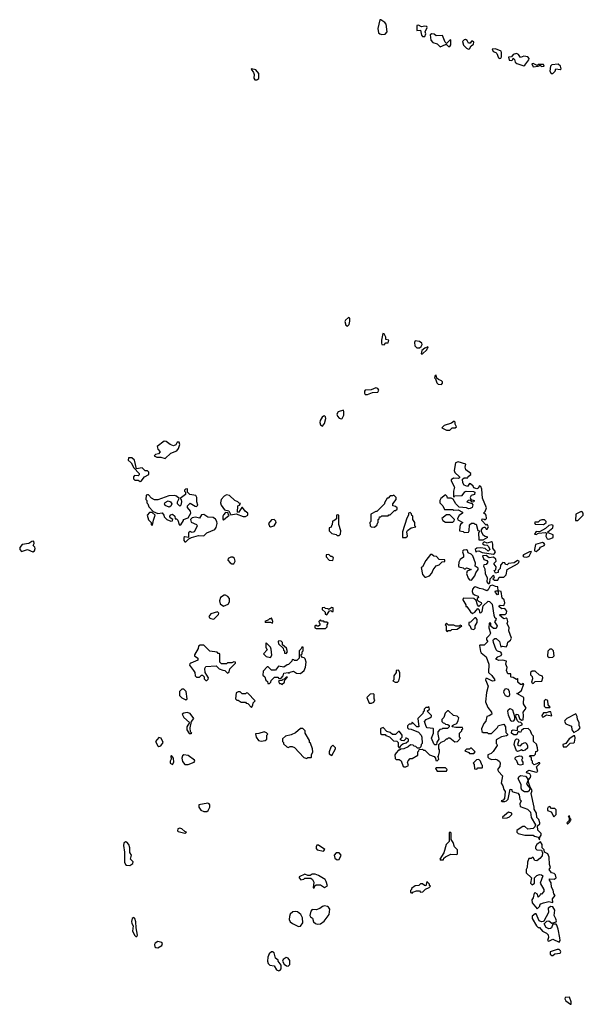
# Model space of a CAD drawing. Extents: x 2470790 to 2659118, y 702284 to 849036.
# Tile 124 of 154: x 2631660 to 2637067, y 719892 to 729340. Entities that reach past the tile are written whole.
import ezdxf

# ---------------------------------------------------------------- set-up
doc = ezdxf.new("R2010")
doc.units = 0

msp = doc.modelspace()

# ---------------------------------------------------------------- linework, layer by layer
at = {"layer": '0CON10XD'}
for points in [[(2635135, 729196.7), (2635165, 729200), (2635185.8, 729225), (2635176.4, 729296.4), (2635163.6, 729313.6), (2635125, 729340), (2635115, 729340), (2635096.7, 729255), (2635103.3, 729215), (2635113.9, 729203.9), (2635135, 729196.7)], [(2635545, 729180), (2635557.5, 729205), (2635550, 729225), (2635570, 729265), (2635566.7, 729275), (2635545, 729278.8), (2635515, 729272.5), (2635485, 729287.5), (2635470, 729285), (2635470, 729235), (2635505, 729240), (2635515, 729190), (2635525, 729180), (2635545, 729180)], [(2635695, 729080), (2635745, 729102.5), (2635755, 729102.5), (2635775, 729082.5), (2635785, 729082.5), (2635795, 729100), (2635796.7, 729146.7), (2635785, 729142.5), (2635755, 729110), (2635743, 729123), (2635715, 729187.5), (2635655, 729186.7), (2635635, 729201.2), (2635615, 729205.8), (2635596.7, 729195), (2635603.8, 729145), (2635621.7, 729121.7), (2635665, 729108.8), (2635695, 729080)], [(2635965, 729056.2), (2635975, 729060), (2635991.2, 729088.8), (2636013.6, 729106.4), (2636016, 729125), (2636005, 729133.8), (2635995, 729133.3), (2635980, 729115), (2635965, 729113.3), (2635951.7, 729141.7), (2635935, 729151.2), (2635925, 729147.5), (2635908.3, 729131.7), (2635916, 729095), (2635945, 729065.8), (2635965, 729056.2)], [(2636265, 728967.5), (2636275, 728970), (2636282.5, 728985), (2636283.3, 729025), (2636277.7, 729037.7), (2636225, 729060), (2636193.3, 729056.7), (2636202.5, 729035), (2636226.2, 729026.2), (2636237.5, 729015), (2636252.5, 728975), (2636265, 728967.5)], [(2636495, 728896.2), (2636505, 728902.5), (2636543.3, 728955), (2636546.2, 728966.2), (2636535, 728983.3), (2636495, 728991.2), (2636465, 728977.5), (2636446, 729006), (2636425, 729016.7), (2636395, 729007.5), (2636377.5, 728982.5), (2636350, 728980), (2636355, 728952.5), (2636375, 728947.5), (2636390, 728955), (2636395, 728970), (2636407, 728957), (2636413.9, 728933.9), (2636429.3, 728919.3), (2636495, 728896.2)], [(2636585, 728887.5), (2636635, 728892.5), (2636645, 728900), (2636655, 728900), (2636665, 728890), (2636685, 728892.5), (2636690, 728895), (2636685, 728910), (2636635, 728910), (2636625, 728900), (2636585, 728920), (2636573.3, 728915), (2636585, 728887.5)], [(2636775, 728823.8), (2636797.5, 728845), (2636801.7, 728868.3), (2636845, 728862.5), (2636855, 728870), (2636846.7, 728895), (2636825, 728913.3), (2636765, 728906.7), (2636752.5, 728895), (2636746.7, 728845), (2636757.5, 728825), (2636775, 728823.8)], [(2633935, 728762.5), (2633952.5, 728775), (2633952.5, 728825), (2633925, 728857.5), (2633885, 728870), (2633880, 728865), (2633903.6, 728833.6), (2633910, 728815), (2633905, 728780), (2633915, 728762.5), (2633935, 728762.5)], [(2634805, 726400), (2634820, 726415), (2634826.4, 726446.4), (2634827.5, 726475), (2634815, 726482.5), (2634784.1, 726455.9), (2634780, 726445), (2634789.3, 726409.3), (2634805, 726400)], [(2635155, 726220), (2635171.7, 726238.3), (2635195, 726240), (2635200, 726265), (2635171.7, 726271.7), (2635172.5, 726295), (2635157.5, 726325), (2635145, 726330), (2635130, 726265), (2635130, 726235), (2635135, 726222.5), (2635155, 726220)], [(2635470.4, 726190.5), (2635495, 726191.2), (2635512, 726205), (2635520, 726225), (2635517.5, 726235), (2635495, 726253.8), (2635455, 726260), (2635448.8, 726241.2), (2635451.9, 726211.9), (2635470.4, 726190.5)], [(2635525, 726133.3), (2635565, 726173.3), (2635570.7, 726189.3), (2635580, 726195), (2635575, 726200), (2635545, 726186.7), (2635517.5, 726165), (2635512.5, 726135), (2635525, 726133.3)], [(2635705, 725840), (2635717, 725853), (2635717.5, 725865), (2635705.9, 725875.9), (2635677, 725887), (2635661.7, 725901.7), (2635655, 725930), (2635645, 725927.5), (2635640, 725905), (2635650, 725895), (2635660, 725855), (2635675, 725842.5), (2635705, 725840)], [(2634995, 725743.3), (2635045, 725762.5), (2635095, 725767.5), (2635106.7, 725785), (2635095, 725801.2), (2635075, 725808), (2635032, 725788), (2634975, 725786), (2634966.2, 725775), (2634966.7, 725755), (2634975, 725743.3), (2634995, 725743.3)], [(2634745, 725510.8), (2634755, 725513.8), (2634770, 725545), (2634770.7, 725580.7), (2634765, 725592.5), (2634713.9, 725576.1), (2634702.2, 725555), (2634708.9, 725535), (2634725, 725517.5), (2634745, 725510.8)], [(2634565, 725441.2), (2634583.3, 725465), (2634596.4, 725513.6), (2634595, 725530), (2634585, 725537.5), (2634573.9, 725536.1), (2634562.5, 725525), (2634543.8, 725495), (2634538.8, 725475), (2634545, 725452.5), (2634565, 725441.2)], [(2635785, 725400), (2635807.5, 725422.5), (2635836.4, 725423.6), (2635850, 725435), (2635838.3, 725458.3), (2635837, 725477), (2635827.5, 725487.5), (2635801.7, 725468.3), (2635733, 725447), (2635710, 725425), (2635753, 725403), (2635785, 725400)], [(2633055, 725130), (2633109.3, 725180.7), (2633166.4, 725203.6), (2633182.5, 725225), (2633197.5, 725265), (2633190, 725285), (2633170, 725285), (2633158.3, 725261.7), (2633135, 725252.5), (2633105, 725262.5), (2633065, 725293.3), (2633045, 725296.7), (2632980, 725245), (2632985, 725220), (2633007.5, 725195), (2632990, 725175), (2632963, 725167), (2632950, 725155), (2632975, 725142.5), (2633015, 725142.5), (2633055, 725130)], [(2632815, 724910), (2632825, 724912.5), (2632857, 724953), (2632900, 724975), (2632897.5, 724997.5), (2632885, 725010), (2632865, 725010), (2632835, 725040), (2632781.7, 725031.7), (2632760, 725115), (2632737, 725137), (2632703, 725137), (2632700, 725115), (2632729.3, 725089.3), (2632755, 725040), (2632806.7, 724985), (2632807, 724973), (2632795, 724962.5), (2632760, 724965), (2632752.5, 724955), (2632753, 724933), (2632763, 724923), (2632795, 724922.5), (2632815, 724910)], [(2636105, 724350), (2636150, 724375), (2636125, 724380), (2636110.7, 724390.7), (2636090, 724425), (2636090, 724445), (2636102.5, 724465), (2636115, 724470), (2636125, 724470), (2636135, 724450), (2636145, 724450), (2636157.5, 724475), (2636145, 724500), (2636135, 724490), (2636093.6, 724533.6), (2636095, 724550), (2636117, 724547), (2636125, 724540), (2636137.5, 724552.5), (2636136.1, 724586.1), (2636125, 724600), (2636110, 724605), (2636125, 724620), (2636137.5, 724655), (2636098.3, 724748.3), (2636093.3, 724835), (2636085, 724860), (2636071.7, 724868.3), (2636057.5, 724845), (2636045, 724837.5), (2636017, 724847), (2636010, 724865), (2635985, 724887.5), (2635975, 724890), (2635955, 724860), (2635925, 724872.5), (2635911.2, 724895), (2635907.5, 724932.5), (2635925, 724943.8), (2635957.5, 724942.5), (2635961.7, 724958.3), (2635987.5, 724975), (2635987.5, 724985), (2635939.3, 725019.3), (2635933.3, 725045), (2635940, 725075), (2635865, 725097.5), (2635841.7, 725088.3), (2635826.7, 725015), (2635833.9, 724993.9), (2635880, 724955), (2635880, 724945), (2635865, 724937.5), (2635820.7, 724939.3), (2635800, 724925), (2635800, 724915), (2635832.5, 724855), (2635820, 724815), (2635820, 724765), (2635825, 724760), (2635835, 724770), (2635905, 724773.3), (2635930.7, 724809.3), (2635943.6, 724816.4), (2636013, 724813), (2636026.7, 724806.7), (2636022.5, 724785), (2635992.5, 724775), (2635980, 724755), (2635987.5, 724737.5), (2636020, 724725), (2636016.4, 724713.6), (2636001.7, 724711.7), (2635985, 724730), (2635963, 724727), (2635950, 724715), (2635998.3, 724698.3), (2636007.5, 724685), (2635999.3, 724660.7), (2635981.7, 724648.3), (2635965, 724647.5), (2635946.1, 724656.1), (2635875, 724662.5), (2635842.5, 724695), (2635818.3, 724738.3), (2635797.5, 724747.5), (2635765, 724750), (2635760, 724765), (2635745, 724780), (2635700, 724745), (2635690, 724725), (2635690, 724705), (2635720, 724675), (2635735, 724640), (2635815, 724640), (2635825, 724632.5), (2635865, 724637.5), (2635907.5, 724615), (2635907.5, 724605), (2635875, 724582.5), (2635860, 724555), (2635861.7, 724541.7), (2635910, 724515), (2635890, 724495), (2635883, 724477), (2635880, 724435), (2635915, 724430), (2635925, 724420), (2635966.7, 724423.3), (2635973, 724437), (2635976.4, 724493.6), (2635995, 724510), (2636015, 724510), (2636025, 724500), (2636038.3, 724498.3), (2636055, 724440), (2636070, 724435), (2636068.3, 724421.7), (2636060, 724415), (2636065, 724350), (2636105, 724350)], [(2633195, 724490), (2633205, 724492.5), (2633230, 724535), (2633230, 724545), (2633275, 724560), (2633302.5, 724605), (2633297.5, 724625), (2633268.3, 724658.3), (2633270, 724675), (2633295, 724700), (2633343, 724673), (2633355, 724670), (2633368.3, 724681.7), (2633360, 724715), (2633360, 724755), (2633350, 724775), (2633293, 724783), (2633270, 724805), (2633268.3, 724838.3), (2633250, 724835), (2633240, 724825), (2633240, 724815), (2633250, 724805), (2633250, 724785), (2633200, 724745), (2633210, 724735), (2633212.5, 724715), (2633207, 724683), (2633195, 724672.5), (2633172.5, 724695), (2633172.5, 724715), (2633190, 724745), (2633165, 724767.5), (2633145, 724773.3), (2633089.3, 724770.7), (2632985, 724732.5), (2632952.5, 724732.5), (2632925, 724750), (2632895, 724780), (2632885, 724782.5), (2632873.6, 724776.4), (2632870, 724735), (2632880, 724725), (2632880, 724705), (2632890, 724695), (2632900, 724665), (2632941.7, 724621.7), (2632985, 724602.5), (2633027, 724607), (2633042.5, 724585), (2633045, 724570), (2633070, 724545), (2633108.3, 724528.3), (2633125, 724530), (2633130, 724545), (2633105, 724560), (2633100, 724575), (2633110.7, 724589.3), (2633127, 724597), (2633147, 724577), (2633151.7, 724551.7), (2633165, 724550), (2633178.3, 724538.3), (2633190, 724495), (2633195, 724490)], [(2633095, 724663.3), (2633055, 724677.5), (2633047.5, 724695), (2633053.9, 724706.1), (2633085, 724723.3), (2633107.5, 724715), (2633120, 724695), (2633109.3, 724670.7), (2633095, 724663.3)], [(2633803, 724573), (2633825, 724573.3), (2633847.5, 724585), (2633847.5, 724605), (2633823.6, 724623.6), (2633798.3, 724658.3), (2633791.7, 724658.3), (2633758.3, 724611.7), (2633750, 724615), (2633752.5, 724675), (2633768.3, 724681.7), (2633778.3, 724698.3), (2633765, 724700), (2633753, 724713), (2633725, 724726.7), (2633673.9, 724773.9), (2633645, 724780), (2633620.4, 724769.5), (2633593.9, 724736.1), (2633586.7, 724705), (2633591.7, 724681.7), (2633625, 724637.5), (2633666.4, 724626.4), (2633685, 724590), (2633735, 724600), (2633803, 724573)], [(2635065, 724470), (2635088.3, 724491.7), (2635091.7, 724508.3), (2635100, 724515), (2635100, 724545), (2635108.3, 724551.7), (2635111.7, 724568.3), (2635125, 724570), (2635135, 724580), (2635195, 724580), (2635201.7, 724588.3), (2635215, 724590), (2635255, 724630), (2635265, 724630), (2635280, 724645), (2635280, 724655), (2635265, 724670), (2635240, 724675), (2635240, 724695), (2635270, 724735), (2635270, 724755), (2635248.3, 724778.3), (2635235, 724770), (2635215, 724770), (2635195, 724750), (2635185, 724750), (2635160, 724705), (2635160, 724695), (2635138.3, 724671.7), (2635085, 724620), (2635075, 724620), (2635030, 724595), (2635030, 724525), (2635020, 724515), (2635023, 724483), (2635033, 724473), (2635065, 724470)], [(2632935, 724490), (2632943, 724537), (2632960, 724585), (2632931.7, 724611.7), (2632905, 724612.5), (2632882.5, 724585), (2632895, 724540), (2632920, 724515), (2632921.7, 724491.7), (2632935, 724490)], [(2633255, 724330), (2633281.7, 724358.3), (2633308.3, 724371.7), (2633375, 724390), (2633425, 724387.5), (2633455, 724417.5), (2633531.2, 724448.8), (2633543.9, 724466.1), (2633553.8, 724505), (2633551.2, 724525), (2633537.3, 724547.3), (2633515, 724563.8), (2633465, 724566.7), (2633425, 724593.3), (2633405, 724587.5), (2633385, 724557.5), (2633345, 724567.5), (2633315, 724560), (2633300, 724545), (2633305, 724520), (2633356.4, 724496.4), (2633362.5, 724485), (2633360, 724475), (2633335, 724427.5), (2633315, 724420), (2633295, 724430), (2633280, 724415), (2633278.3, 724371.7), (2633245, 724377.5), (2633235, 724370), (2633233.3, 724343.3), (2633245, 724330), (2633255, 724330)], [(2633615, 724540), (2633670, 724585), (2633660, 724595), (2633658.3, 724608.3), (2633635, 724610), (2633615, 724590), (2633610, 724575), (2633610, 724545), (2633615, 724540)], [(2634065, 724472.5), (2634100, 724485), (2634120, 724515), (2634118.3, 724528.3), (2634100, 724545), (2634075, 724540), (2634046.7, 724505), (2634055, 724480), (2634065, 724472.5)], [(2634725, 724390), (2634737, 724403), (2634740, 724435), (2634720, 724495), (2634720, 724585), (2634705, 724590), (2634700, 724585), (2634698.3, 724551.7), (2634675, 724530), (2634661.7, 724528.3), (2634658.3, 724491.7), (2634651.7, 724488.3), (2634648.3, 724471.7), (2634630, 724465), (2634630, 724435), (2634655, 724410), (2634695, 724400), (2634705, 724390), (2634725, 724390)], [(2635365, 724370), (2635380, 724385), (2635372.5, 724425), (2635380.7, 724439.3), (2635415, 724463.3), (2635460, 724475), (2635450, 724485), (2635450, 724515), (2635430, 724545), (2635430, 724575), (2635421.7, 724581.7), (2635418.3, 724598.3), (2635405, 724610), (2635390, 724605), (2635390, 724585), (2635373, 724557), (2635332.5, 724425), (2635331.7, 724371.7), (2635365, 724370)], [(2635815, 724520), (2635828.3, 724531.7), (2635830, 724545), (2635785, 724590), (2635755, 724587.5), (2635710, 724555), (2635720, 724535), (2635745, 724520), (2635815, 724520)], [(2636685, 724497.5), (2636695, 724502.5), (2636710, 724515), (2636710, 724525), (2636695, 724540), (2636668.3, 724541.7), (2636650, 724535), (2636635, 724520), (2636605, 724520), (2636600, 724515), (2636605, 724500), (2636685, 724497.5)], [(2637015, 724533.3), (2637066.7, 724585), (2637066.7, 724605), (2637055, 724616.7), (2637045, 724620), (2636996.1, 724593.9), (2636992.5, 724535), (2637015, 724533.3)], [(2636735, 724356.7), (2636755, 724362.5), (2636777, 724373), (2636777, 724397), (2636730, 724415), (2636727.5, 724425), (2636773.3, 724465), (2636776, 724486), (2636765, 724493.3), (2636735, 724487.5), (2636705, 724457.5), (2636645, 724427.5), (2636615, 724430), (2636600, 724405), (2636615, 724400), (2636638.3, 724411.7), (2636705, 724420), (2636713, 724413), (2636708, 724385), (2636720, 724360), (2636735, 724356.7)], [(2631785, 724233.3), (2631802.5, 724245), (2631810, 724265), (2631805, 724280), (2631790, 724295), (2631797.5, 724315), (2631795, 724337.5), (2631775, 724332.5), (2631747, 724313), (2631685, 724303.3), (2631662.5, 724275), (2631660, 724255), (2631678.3, 724238.3), (2631735, 724256.7), (2631785, 724233.3)], [(2635995, 723962.5), (2636027.7, 724002.3), (2636036.4, 724033.6), (2636057.5, 724065), (2636057, 724077), (2636030, 724095), (2636032.5, 724125), (2636006.4, 724196.4), (2635991.2, 724211.2), (2635962.5, 724225), (2635955, 724247.5), (2635945, 724252.5), (2635920.7, 724249.3), (2635910, 724245), (2635907.5, 724235), (2635917.5, 724205), (2635916.4, 724183.6), (2635885, 724160), (2635872.5, 724135), (2635868.3, 724098.3), (2635871.7, 724091.7), (2635915, 724080), (2635925, 724070), (2635935, 724070), (2635945, 724080), (2635990, 724065), (2635951.7, 724048.3), (2635947.5, 724025), (2635961.7, 723981.7), (2635976.4, 723966.4), (2635995, 723962.5)], [(2636205, 724211.2), (2636215, 724217.5), (2636223.3, 724235), (2636198.3, 724268.3), (2636200, 724305), (2636195, 724322.5), (2636185, 724331.2), (2636145, 724317.5), (2636115, 724330), (2636100, 724315), (2636115, 724302.5), (2636145, 724297.5), (2636157.5, 724285), (2636170, 724255), (2636155, 724240), (2636126.7, 724266.7), (2636085, 724272.5), (2636045, 724270), (2636030, 724255), (2636035, 724230), (2636045, 724240), (2636065, 724242.5), (2636096.7, 724226.7), (2636205, 724211.2)], [(2636615, 724237.5), (2636646.4, 724263.6), (2636655, 724280), (2636692.5, 724295), (2636697.5, 724305), (2636692.5, 724315), (2636675, 724323.3), (2636607.5, 724305), (2636597.5, 724255), (2636600, 724245), (2636615, 724237.5)], [(2633715, 724117.5), (2633728.1, 724145), (2633721.2, 724171.2), (2633705, 724182), (2633686.1, 724183.9), (2633660.7, 724169.3), (2633656.7, 724155), (2633677.9, 724127.9), (2633695, 724117.5), (2633715, 724117.5)], [(2634665, 724150), (2634670, 724175), (2634655, 724190), (2634645, 724190), (2634625, 724207.5), (2634600, 724205), (2634600, 724185), (2634630, 724155), (2634665, 724150)], [(2635555, 723990), (2635590, 724005), (2635615, 724030), (2635625, 724060), (2635655, 724100), (2635685, 724110), (2635711.7, 724138.3), (2635738.3, 724141.7), (2635738.3, 724158.3), (2635685, 724160), (2635658.3, 724188.3), (2635633, 724193), (2635615, 724210), (2635601.7, 724208.3), (2635555, 724150), (2635525, 724090), (2635510, 724085), (2635522.5, 724015), (2635545, 723990), (2635555, 723990)], [(2636165, 723930), (2636170, 723935), (2636172.5, 723975), (2636205, 724010), (2636210, 723985), (2636200, 723975), (2636215, 723962.5), (2636247.5, 723962.5), (2636258.3, 723991.7), (2636305, 723990), (2636327, 724013), (2636337, 724063), (2636435, 724117.5), (2636448.3, 724131.7), (2636450, 724145), (2636435, 724150), (2636405, 724127.5), (2636348.3, 724121.7), (2636335, 724110), (2636321.7, 724111.7), (2636315, 724130), (2636295, 724132.5), (2636273.3, 724105), (2636270, 724075), (2636250, 724055), (2636250, 724035), (2636225, 724030), (2636210, 724055), (2636228.3, 724061.7), (2636231.7, 724091.7), (2636210, 724115), (2636210, 724125), (2636230, 724145), (2636226.7, 724165), (2636205, 724183.3), (2636165, 724177.5), (2636135, 724197.5), (2636100, 724195), (2636111.7, 724161.7), (2636142.3, 724152.3), (2636150, 724135), (2636135, 724113.3), (2636111.7, 724108.3), (2636110, 724095), (2636122.5, 724072.5), (2636126.7, 724025), (2636143.8, 723985), (2636142.5, 723945), (2636155, 723930), (2636165, 723930)], [(2636525, 724183.3), (2636546.1, 724193.9), (2636568.3, 724238.3), (2636550, 724235), (2636492.5, 724205), (2636487.5, 724195), (2636495, 724187.5), (2636525, 724183.3)], [(2636645, 721470), (2636650, 721495), (2636662.5, 721515), (2636661.7, 721531.7), (2636632, 721562), (2636627.5, 721605), (2636650, 721625), (2636650, 721635), (2636640, 721665), (2636620, 721685), (2636616.7, 721725), (2636594.1, 721764.1), (2636596.2, 721785), (2636566.2, 721913.8), (2636577.5, 721945), (2636557.5, 721975), (2636540, 722025), (2636540, 722045), (2636560, 722070), (2636562.5, 722085), (2636553, 722103), (2636522.5, 722115), (2636523.6, 722126.4), (2636545, 722140), (2636615, 722120), (2636630, 722125), (2636618.3, 722171.7), (2636648.3, 722201.7), (2636648.3, 722208.3), (2636635, 722210), (2636628.3, 722201.7), (2636595, 722190), (2636580, 722205), (2636580, 722225), (2636570, 722235), (2636568.3, 722258.3), (2636550, 722275), (2636555, 722280), (2636595, 722280), (2636608.3, 722291.7), (2636611.7, 722318.3), (2636630, 722325), (2636627.5, 722355), (2636617, 722387), (2636590, 722415), (2636590, 722465), (2636571.7, 722481.7), (2636560, 722515), (2636538.3, 722538.3), (2636493, 722537), (2636475, 722520), (2636465, 722500), (2636445, 722510), (2636435, 722500), (2636432.5, 722485), (2636421.7, 722478.3), (2636399.2, 722479.2), (2636377.5, 722495), (2636380.7, 722519.3), (2636395, 722527.5), (2636435, 722520), (2636436.7, 722545), (2636445, 722562.5), (2636480, 722575), (2636480, 722585), (2636467.5, 722597.5), (2636448.3, 722598.3), (2636433.9, 722613.9), (2636420.7, 722650.7), (2636422.5, 722675), (2636443, 722673), (2636453.3, 722633.3), (2636475, 722620), (2636488.3, 722621.7), (2636493.3, 722665), (2636490, 722695), (2636517.5, 722735), (2636494, 722775), (2636497.5, 722835), (2636430, 722875), (2636445, 722880), (2636473.3, 722905), (2636497, 722967), (2636485, 722970), (2636478.3, 722961.7), (2636465, 722960), (2636440, 722985), (2636440, 723015), (2636435, 723020), (2636425, 723010), (2636395, 723026.7), (2636375, 723030), (2636370, 723035), (2636370, 723065), (2636344, 723064), (2636331.2, 723095), (2636337.5, 723125), (2636322.5, 723155), (2636330, 723185), (2636295, 723193.3), (2636255, 723190.6), (2636228.8, 723205), (2636246, 723225), (2636279.6, 723240.5), (2636283.8, 723255), (2636275, 723272.5), (2636245, 723280.8), (2636229.2, 723295), (2636204, 723365), (2636201.2, 723385), (2636205.8, 723394.2), (2636217.7, 723402.3), (2636232.3, 723402.3), (2636264.2, 723374.2), (2636275, 723322.5), (2636295, 723328), (2636326.7, 723323.3), (2636337.5, 723335), (2636341.7, 723368.3), (2636367.5, 723385), (2636376.7, 723405), (2636352.5, 723475), (2636356.7, 723505), (2636337.5, 723545), (2636342.5, 723565), (2636335, 723590), (2636327.5, 723597.5), (2636305, 723590), (2636262.5, 723625), (2636268.3, 723631.7), (2636317, 723633), (2636330, 723645), (2636332.5, 723665), (2636315, 723690), (2636285, 723687.5), (2636260, 723705), (2636260, 723715), (2636268.3, 723721.7), (2636305, 723720), (2636312.5, 723745), (2636307.5, 723775), (2636288.3, 723788.3), (2636277.5, 723855), (2636250, 723860), (2636250, 723825), (2636245, 723820), (2636223, 723843), (2636222.5, 723855), (2636225, 723860), (2636250, 723860), (2636248.3, 723898.3), (2636225, 723900), (2636195, 723913.3), (2636171.7, 723908.3), (2636155, 723870), (2636141.7, 723858.3), (2636105, 723876.2), (2636070.7, 723880.7), (2636033, 723897), (2636020, 723895), (2636003.3, 723876.7), (2636000, 723855), (2636007.5, 723835), (2636021.7, 723821.7), (2636058.3, 723808.3), (2636060, 723795), (2636050, 723785), (2636050, 723775), (2636061.7, 723761.7), (2636088.3, 723748.3), (2636090, 723735), (2636065, 723710), (2636052.5, 723725), (2636038.3, 723768.3), (2636017, 723787), (2635915, 723790), (2635910, 723775), (2635940, 723725), (2635940, 723710), (2635948.3, 723708.3), (2635985, 723657.5), (2636005, 723642.5), (2636026.4, 723653.6), (2636055, 723690), (2636067, 723677), (2636071.7, 723651.7), (2636085, 723650), (2636097, 723663), (2636107.5, 723715), (2636155, 723760), (2636168.3, 723758.3), (2636192.5, 723732.5), (2636208.8, 723625), (2636215, 723607.5), (2636230, 723595), (2636228.3, 723581.7), (2636213.6, 723563.6), (2636240, 723525), (2636230, 723500), (2636205, 723498.9), (2636180.8, 723520.8), (2636179.3, 723549.3), (2636165, 723550), (2636160, 723505), (2636177.5, 723455), (2636167.5, 723435), (2636137.5, 723405), (2636138.3, 723388.3), (2636150, 723375), (2636115, 723340), (2636075, 723340), (2636070, 723335), (2636079.3, 723279.3), (2636087.5, 723265), (2636133.3, 723225), (2636160, 723155), (2636156.4, 723076.4), (2636188.8, 723048.8), (2636217.5, 723005), (2636210, 722995), (2636195, 722993.3), (2636145, 723020), (2636131.7, 723018.3), (2636130, 723005), (2636152.5, 722945), (2636137.5, 722885), (2636127.5, 722795), (2636151.7, 722741.7), (2636187.5, 722695), (2636190, 722675), (2636165, 722660), (2636140, 722655), (2636131.7, 722608.3), (2636113, 722587), (2636090, 722535), (2636091.7, 722511.7), (2636105, 722500), (2636145, 722500), (2636155, 722490), (2636185, 722490), (2636245, 722550), (2636253.8, 722566.2), (2636305, 722580), (2636320, 722555), (2636325, 722500), (2636340, 722485), (2636340, 722475), (2636330.7, 722469.3), (2636281.2, 722458.8), (2636230.7, 722429.3), (2636230, 722395), (2636238.3, 722388.3), (2636240, 722375), (2636203, 722317), (2636182.5, 722297.5), (2636150, 722285), (2636150, 722265), (2636165, 722252.5), (2636190.7, 722240.7), (2636225, 722243.3), (2636245, 722236.7), (2636263.3, 722223.3), (2636269.3, 722209.3), (2636266.7, 722175), (2636242.5, 722145), (2636252.5, 722125), (2636292.5, 722085), (2636280, 722015), (2636295, 721990), (2636303.3, 721955), (2636317.5, 721935), (2636311.7, 721868.3), (2636298.3, 721851.7), (2636280, 721845), (2636285, 721840), (2636315, 721840), (2636330, 721845), (2636345, 721860), (2636365, 721957.5), (2636380, 721955), (2636381.7, 721941.7), (2636391.7, 721931.7), (2636440, 721920), (2636451.7, 721901.7), (2636458.3, 721858.3), (2636470, 721845), (2636457.5, 721815), (2636461.7, 721791.7), (2636530, 721765), (2636560, 721735), (2636567.5, 721685), (2636607.5, 721615), (2636602.5, 721595), (2636585, 721580), (2636535, 721572.5), (2636505, 721600), (2636485, 721600), (2636450, 721575), (2636428.3, 721561.7), (2636430, 721545), (2636443, 721533), (2636505, 721516.7), (2636587, 721517), (2636600, 721505), (2636632.5, 721495), (2636645, 721470)], [(2633615, 723713.3), (2633658.3, 723731.7), (2633673.3, 723755), (2633673.8, 723785), (2633655.8, 723805.8), (2633635, 723818), (2633622.3, 723817.7), (2633586.7, 723795), (2633578, 723765), (2633584.2, 723734.2), (2633615, 723713.3)], [(2634605, 723630), (2634631.7, 723668.3), (2634645, 723670), (2634655, 723660), (2634668.3, 723661.7), (2634668.3, 723698.3), (2634655, 723700), (2634625, 723680), (2634617, 723687), (2634595, 723690), (2634585, 723700), (2634561.7, 723698.3), (2634561.7, 723681.7), (2634590, 723655), (2634590, 723635), (2634605, 723630)], [(2633515, 723587.5), (2633525, 723592.5), (2633567, 723633), (2633570, 723645), (2633557.5, 723657.5), (2633495, 723640), (2633473.3, 723615), (2633480.7, 723600.7), (2633493, 723593), (2633515, 723587.5)], [(2634085, 723550), (2634087.5, 723565), (2634075, 723600), (2634068.3, 723591.7), (2634055, 723590), (2634048.3, 723581.7), (2634010, 723565), (2634015, 723560), (2634065, 723560), (2634085, 723550)], [(2636015, 723490), (2636028.3, 723501.7), (2636030, 723525), (2636050, 723555), (2636050, 723585), (2636035, 723600), (2636025, 723600), (2635985, 723560), (2635970, 723555), (2635970, 723535), (2635978.3, 723528.3), (2635990, 723495), (2636015, 723490)], [(2634595, 723500), (2634610, 723515), (2634610, 723535), (2634618.3, 723548.3), (2634605, 723560), (2634585, 723560), (2634578.3, 723568.3), (2634555, 723570), (2634545, 723580), (2634530, 723565), (2634531.7, 723551.7), (2634540, 723545), (2634538.3, 723531.7), (2634525, 723520), (2634515, 723520), (2634505, 723530), (2634490, 723525), (2634490, 723505), (2634505, 723500), (2634595, 723500)], [(2635765, 723470), (2635771.7, 723478.3), (2635795, 723480), (2635805, 723490), (2635857, 723493), (2635900, 723525), (2635885, 723530), (2635875, 723520), (2635845, 723520), (2635825, 723530), (2635775, 723530), (2635755, 723550), (2635740, 723535), (2635750, 723525), (2635750, 723475), (2635765, 723470)], [(2633455, 723000), (2633468.3, 723011.7), (2633470, 723025), (2633440, 723075), (2633437.5, 723115), (2633446.4, 723133.6), (2633545, 723140), (2633573, 723113), (2633608.3, 723098.3), (2633627, 723097), (2633655, 723070), (2633668.3, 723081.7), (2633675, 723110), (2633730, 723165), (2633730, 723175), (2633715, 723180), (2633695, 723170), (2633655, 723170), (2633645, 723160), (2633595, 723160), (2633580, 723175), (2633580, 723255), (2633575, 723260), (2633565, 723260), (2633555, 723270), (2633485, 723282.5), (2633425, 723337.5), (2633391.7, 723338.3), (2633375, 723330), (2633373.3, 723305), (2633336.7, 723245), (2633337.5, 723235), (2633367.5, 723215), (2633370, 723195), (2633302.5, 723165), (2633292, 723158), (2633287.5, 723145), (2633328.8, 723095), (2633340, 723075), (2633343, 723043), (2633355, 723030), (2633385, 723030), (2633405, 723050), (2633415, 723050), (2633430, 723035), (2633430, 723015), (2633445, 723000), (2633455, 723000)], [(2634055, 722970), (2634070, 722985), (2634071.7, 722998.3), (2634105, 723030), (2634135, 723030), (2634145, 723020), (2634168.3, 723021.7), (2634187, 723043), (2634195, 723070), (2634235, 723077.5), (2634245, 723070), (2634255, 723080), (2634285, 723090), (2634315, 723070), (2634355, 723067.5), (2634390, 723095), (2634401.7, 723128.3), (2634407.5, 723175), (2634398.3, 723208.3), (2634388.3, 723218.3), (2634371.7, 723221.7), (2634360, 723235), (2634361.7, 723248.3), (2634370, 723255), (2634370, 723275), (2634380, 723285), (2634378.3, 723318.3), (2634365, 723320), (2634358.3, 723301.7), (2634340, 723285), (2634340, 723215), (2634318.3, 723191.7), (2634295, 723190), (2634288.3, 723198.3), (2634275, 723200), (2634270, 723185), (2634238.3, 723151.7), (2634225, 723150), (2634195, 723127.5), (2634143, 723137), (2634115, 723100), (2634075, 723100), (2634045, 723130), (2634035, 723130), (2633995, 723090), (2633991.7, 723051.7), (2634010, 723035), (2634021.7, 723001.7), (2634038.3, 722988.3), (2634041.7, 722971.7), (2634055, 722970)], [(2634065, 723220), (2634077.5, 723242.5), (2634071.7, 723301.7), (2634065, 723320), (2634025, 723360), (2634020, 723355), (2634020, 723315), (2634032.5, 723295), (2634000, 723255), (2634025, 723230), (2634065, 723220)], [(2634215, 723260), (2634230, 723275), (2634218.3, 723308.3), (2634181.7, 723341.7), (2634180, 723365), (2634168.3, 723378.3), (2634145, 723380), (2634140, 723375), (2634141.7, 723351.7), (2634188.3, 723308.3), (2634191.7, 723291.7), (2634200, 723285), (2634201.7, 723261.7), (2634215, 723260)], [(2636740.7, 723220.7), (2636775, 723222.5), (2636787.5, 723235), (2636780, 723285), (2636765, 723300), (2636745, 723300), (2636725, 723280), (2636723.6, 723233.6), (2636740.7, 723220.7)], [(2634175, 722960), (2634200, 722985), (2634201.7, 722998.3), (2634230, 723030), (2634215, 723030), (2634198.3, 723011.7), (2634185, 723010), (2634175, 723000), (2634155, 723000), (2634141.7, 722988.3), (2634151.7, 722971.7), (2634165, 722970), (2634175, 722960)], [(2635285, 722982.5), (2635297.5, 722995), (2635307.5, 723035), (2635307.5, 723075), (2635295, 723100), (2635270, 723095), (2635270, 723075), (2635250, 723045), (2635250, 723005), (2635240, 722995), (2635263, 722983), (2635285, 722982.5)], [(2636585, 722970), (2636605, 722990), (2636668.3, 722991.7), (2636680, 723025), (2636675, 723040), (2636645, 723050), (2636605, 723090), (2636575, 723090), (2636560, 723075), (2636560, 723055), (2636577, 723037), (2636580, 723015), (2636570, 722985), (2636585, 722970)], [(2633255, 722812.5), (2633266.7, 722825), (2633258, 722895), (2633235.6, 722915.6), (2633215, 722916.7), (2633193.8, 722895), (2633194, 722855), (2633215, 722833.3), (2633255, 722812.5)], [(2633885, 722740), (2633897, 722763), (2633900, 722785), (2633920, 722805), (2633848.3, 722878.3), (2633835, 722880), (2633825, 722870), (2633795, 722870), (2633775, 722890), (2633755, 722890), (2633735, 722880), (2633730, 722825), (2633741.7, 722811.7), (2633755, 722810), (2633785, 722790), (2633825, 722790), (2633831.7, 722781.7), (2633848.3, 722778.3), (2633885, 722740)], [(2635011.7, 722781.7), (2635035, 722782.5), (2635058.3, 722791.7), (2635067.5, 722812.5), (2635060, 722825), (2635060, 722865), (2635055, 722870), (2635021.7, 722868.3), (2634990, 722835), (2635011.7, 722781.7)], [(2636345, 722842), (2636321.4, 722851.4), (2636305.7, 722885), (2636306.9, 722905), (2636325, 722921.9), (2636345.7, 722915.7), (2636354, 722895), (2636357.7, 722862.3), (2636353.8, 722846.2), (2636345, 722842)], [(2635345, 722170), (2635365, 722172.5), (2635390, 722185), (2635380, 722215), (2635385, 722230), (2635405, 722250), (2635425, 722250), (2635478.3, 722281.7), (2635480, 722315), (2635490, 722325), (2635491.7, 722338.3), (2635525, 722340), (2635535, 722330), (2635545, 722330), (2635590, 722285), (2635635, 722270), (2635650, 722255), (2635651.7, 722231.7), (2635665, 722230), (2635680, 722245), (2635678.3, 722258.3), (2635670, 722265), (2635677.5, 722272.5), (2635687.5, 722315), (2635687.5, 722335), (2635680, 722345), (2635680, 722385), (2635701.7, 722408.3), (2635735, 722420), (2635755, 722440), (2635765, 722440), (2635775, 722450), (2635785, 722450), (2635835, 722410), (2635860, 722415), (2635890, 722445), (2635880, 722455), (2635880, 722495), (2635900, 722515), (2635901.7, 722528.3), (2635910, 722535), (2635908.3, 722548.3), (2635845, 722547.5), (2635810, 722555), (2635811.7, 722568.3), (2635820, 722575), (2635853, 722587), (2635867.5, 722615), (2635871.7, 722641.7), (2635857, 722657), (2635823, 722663), (2635775, 722710), (2635765, 722710), (2635740, 722685), (2635730, 722645), (2635710, 722625), (2635710, 722605), (2635721.7, 722591.7), (2635735, 722590), (2635745, 722580), (2635768.3, 722578.3), (2635778.3, 722568.3), (2635780, 722555), (2635765, 722540), (2635715, 722540), (2635708.3, 722531.7), (2635691.7, 722528.3), (2635671.7, 722508.3), (2635670, 722485), (2635680, 722435), (2635663, 722407), (2635658.3, 722381.7), (2635641.7, 722381.7), (2635631.7, 722391.7), (2635610, 722445), (2635630, 722495), (2635630, 722535), (2635625, 722540), (2635570, 722545), (2635558.3, 722558.3), (2635542.5, 722605), (2635560, 722625), (2635595, 722640), (2635610, 722655), (2635610, 722665), (2635570, 722705), (2635590, 722725), (2635585, 722750), (2635575, 722740), (2635555, 722740), (2635540, 722725), (2635540, 722705), (2635531.7, 722698.3), (2635528.3, 722681.7), (2635480, 722635), (2635490, 722555), (2635470, 722555), (2635425, 722600), (2635418.3, 722581.7), (2635395, 722580), (2635380, 722565), (2635380, 722545), (2635390, 722535), (2635415, 722532.5), (2635485, 722502.5), (2635510, 722475), (2635517, 722457), (2635520, 722395), (2635510, 722385), (2635508.3, 722361.7), (2635495, 722350), (2635475, 722350), (2635460, 722365), (2635445, 722370), (2635435, 722380), (2635408.3, 722381.7), (2635387, 722363), (2635345, 722342.5), (2635315, 722340), (2635305, 722330), (2635295, 722330), (2635270, 722305), (2635260, 722285), (2635261.7, 722251.7), (2635273, 722243), (2635301.7, 722241.7), (2635319.3, 722229.3), (2635340, 722175), (2635345, 722170)], [(2636745, 722740), (2636750, 722745), (2636730, 722765), (2636727, 722807), (2636702.5, 722817.5), (2636692.5, 722805), (2636691.7, 722751.7), (2636705, 722740), (2636745, 722740)], [(2633305, 722490), (2633310, 722495), (2633298.3, 722508.3), (2633296.7, 722545), (2633307.5, 722605), (2633330, 722635), (2633295, 722682.5), (2633265, 722692.5), (2633235, 722687.5), (2633220, 722675), (2633233.3, 722645), (2633290, 722595), (2633262.5, 722555), (2633262.5, 722525), (2633285, 722490), (2633305, 722490)], [(2636385, 722606), (2636371.4, 722611.4), (2636347.5, 722667.5), (2636341.2, 722705), (2636349.2, 722720.8), (2636365, 722731.2), (2636388.3, 722718.3), (2636407.5, 722655), (2636406.7, 722625), (2636395, 722610), (2636385, 722606)], [(2636685, 722650), (2636715, 722670), (2636765, 722660), (2636755, 722700), (2636735, 722700), (2636715, 722690), (2636685, 722690), (2636667.5, 722665), (2636671.7, 722651.7), (2636685, 722650)], [(2636975, 722500), (2637020, 722525), (2637037.5, 722545), (2637028.3, 722568.3), (2637027.5, 722595), (2637010, 722625), (2637007.5, 722655), (2636995, 722680), (2636910, 722635), (2636890, 722615), (2636887.5, 722605), (2636900, 722585), (2636955, 722560), (2636957.5, 722525), (2636975, 722500)], [(2635305, 722350), (2635320.7, 722379.3), (2635335, 722392.5), (2635368.3, 722401.7), (2635388.3, 722421.7), (2635390, 722435), (2635365, 722450), (2635360, 722435), (2635345, 722420), (2635323, 722423), (2635311.7, 722431.7), (2635311.7, 722438.3), (2635330, 722455), (2635330, 722475), (2635305, 722510), (2635295, 722510), (2635265, 722480), (2635235, 722480), (2635215, 722500), (2635181.7, 722511.7), (2635147.5, 722547.5), (2635125, 722540), (2635120, 722535), (2635121.7, 722491.7), (2635135, 722480), (2635165, 722480), (2635171.7, 722471.7), (2635208.3, 722458.3), (2635245, 722420), (2635278.3, 722418.3), (2635290, 722405), (2635290, 722365), (2635305, 722350)], [(2632995, 722367.5), (2633015, 722372.5), (2633036.2, 722405), (2633017.7, 722447.7), (2632995, 722453.3), (2632962.5, 722415), (2632983.6, 722373.6), (2632995, 722367.5)], [(2633975, 722417.5), (2634015, 722422.5), (2634030, 722435), (2634030, 722475), (2634040, 722485), (2634028.3, 722498.3), (2634005, 722507.5), (2633955, 722490), (2633921.7, 722488.3), (2633930, 722455), (2633950, 722425), (2633975, 722417.5)], [(2634415, 722252.5), (2634425, 722260), (2634455, 722260), (2634460, 722265), (2634460, 722285), (2634472.5, 722315), (2634470, 722345), (2634448.3, 722398.3), (2634440, 722405), (2634440, 722425), (2634400, 722495), (2634400, 722515), (2634375, 722540), (2634355, 722540), (2634305, 722497.5), (2634265, 722477.5), (2634210, 722465), (2634181.7, 722438.3), (2634180, 722415), (2634190, 722405), (2634191.7, 722391.7), (2634221.7, 722361.7), (2634235, 722357.5), (2634253.6, 722366.4), (2634275, 722367.5), (2634295, 722357.5), (2634385, 722260), (2634415, 722252.5)], [(2636905, 722362.5), (2636941.7, 722398.3), (2636975, 722402.5), (2636980.7, 722409.3), (2636990, 722445), (2636985, 722470), (2636975, 722470), (2636930.7, 722439.3), (2636900, 722395), (2636870, 722385), (2636873, 722363), (2636905, 722362.5)], [(2634655, 722280), (2634690, 722345), (2634690, 722355), (2634665, 722380), (2634645, 722360), (2634627.5, 722315), (2634630, 722295), (2634655, 722280)], [(2636435, 722318.8), (2636426.7, 722325), (2636403.3, 722385), (2636412.3, 722427.7), (2636425, 722438.8), (2636442.5, 722435), (2636448.8, 722425), (2636436.7, 722385), (2636447.5, 722375), (2636465, 722373.3), (2636479.6, 722390.5), (2636505, 722403.3), (2636519.3, 722399.3), (2636532.5, 722375), (2636530.7, 722349.3), (2636510.4, 722329.5), (2636486, 722326), (2636475, 722333.3), (2636455, 722323.8), (2636435, 722318.8)], [(2633125, 722193.3), (2633138.8, 722215), (2633136.7, 722255), (2633115, 722280), (2633110, 722275), (2633112.5, 722245), (2633103.3, 722225), (2633103.3, 722205), (2633125, 722193.3)], [(2633245, 722192), (2633275, 722194), (2633332.5, 722215), (2633340, 722225), (2633336.7, 722235), (2633275, 722280), (2633234.1, 722285.9), (2633222.7, 722277.3), (2633214.2, 722255.8), (2633223.2, 722223.2), (2633245, 722192)], [(2636015, 722300), (2636030, 722315), (2635995, 722350), (2635985, 722350), (2635975, 722340), (2635945, 722340), (2635930, 722325), (2635968.3, 722308.3), (2635975, 722300), (2636015, 722300)], [(2636465, 722186), (2636442.5, 722195), (2636428.3, 722228.3), (2636413.3, 722245), (2636412.5, 722257.5), (2636423, 722267), (2636453, 722277), (2636476.7, 722275), (2636484, 722255), (2636472.5, 722235), (2636486.7, 722215), (2636485, 722193.3), (2636465, 722186)], [(2636045, 722150), (2636055, 722160), (2636095, 722160), (2636100, 722165), (2636100, 722185), (2636091.7, 722191.7), (2636080, 722225), (2636065, 722240), (2636041.7, 722238.3), (2636010, 722205), (2636020, 722195), (2636021.7, 722151.7), (2636045, 722150)], [(2635755, 722130), (2635760, 722145), (2635745, 722160), (2635655, 722160), (2635650, 722155), (2635665, 722130), (2635755, 722130)], [(2636501.4, 721931.4), (2636476, 721946), (2636470, 721965), (2636471.7, 722001.7), (2636442.5, 722055), (2636447.5, 722075), (2636463, 722087), (2636510.8, 722080.8), (2636530.7, 722060.7), (2636533, 722037), (2636523.3, 722005), (2636553.3, 721965), (2636548.8, 721941.2), (2636535, 721932.5), (2636501.4, 721931.4)], [(2633455, 721743.8), (2633468, 721752), (2633482.5, 721785), (2633484, 721805), (2633477.3, 721817.3), (2633465, 721822.5), (2633380, 721805), (2633377.5, 721785), (2633398.8, 721755), (2633425, 721743.8), (2633455, 721743.8)], [(2636785, 721690), (2636807.5, 721715), (2636807, 721757), (2636795, 721770), (2636761.7, 721771.7), (2636745, 721790), (2636730, 721785), (2636721.7, 721771.7), (2636721.7, 721751.7), (2636758.3, 721738.3), (2636785, 721690)], [(2636295, 721680), (2636335, 721682.5), (2636358.3, 721691.7), (2636380, 721715), (2636380, 721725), (2636350, 721735), (2636291.7, 721688.3), (2636295, 721680)], [(2636915, 721620), (2636940, 721645), (2636941.7, 721658.3), (2636950, 721665), (2636940, 721675), (2636935, 721700), (2636920, 721695), (2636930, 721685), (2636930, 721655), (2636910, 721635), (2636915, 721620)], [(2633245, 721533.3), (2633260, 721545), (2633245, 721550), (2633216.1, 721576.1), (2633195, 721581.2), (2633177.5, 721575), (2633173, 721557), (2633179.3, 721549.3), (2633245, 721533.3)], [(2635725, 721280), (2635730, 721295), (2635743.3, 721306.7), (2635795, 721332.5), (2635855, 721330), (2635860, 721335), (2635860, 721375), (2635830, 721405), (2635817.5, 721445), (2635800, 721475), (2635800, 721535), (2635795, 721540), (2635780, 721540), (2635780, 721455), (2635750, 721425), (2635730, 721345), (2635690, 721285), (2635695, 721280), (2635725, 721280)], [(2632715, 721223.8), (2632746.7, 721245), (2632749.3, 721259.3), (2632723.8, 721285), (2632733, 721323), (2632715, 721350), (2632716.2, 721395), (2632707.8, 721425), (2632689.1, 721449.1), (2632675, 721451.4), (2632660.2, 721439.8), (2632654.3, 721415), (2632663.9, 721353.9), (2632665.6, 721255.6), (2632674.4, 721234.4), (2632685, 721226.2), (2632715, 721223.8)], [(2634575, 721362.5), (2634588.3, 721378.3), (2634525, 721420), (2634510, 721420), (2634502.5, 721405), (2634503, 721387), (2634513.3, 721375), (2634575, 721362.5)], [(2636625, 720810), (2636650, 720835), (2636650, 720845), (2636660, 720855), (2636685, 720867.5), (2636735, 720880), (2636775, 720870), (2636770, 720905), (2636797.5, 720935), (2636783, 720953), (2636776.4, 720986.4), (2636762.5, 721015), (2636759.3, 721059.3), (2636742.5, 721085), (2636742.5, 721095), (2636788.3, 721091.7), (2636807.5, 721105), (2636800, 721135), (2636787, 721147), (2636760, 721155), (2636740, 721185), (2636752.5, 721205), (2636742.5, 721235), (2636740, 721305), (2636725, 721337.5), (2636693, 721353), (2636692.5, 721375), (2636673, 721393), (2636672.5, 721425), (2636655, 721450), (2636620, 721425), (2636607.5, 721405), (2636608.3, 721388.3), (2636620, 721375), (2636665, 721370), (2636674, 721345), (2636672, 721318), (2636649.7, 721290.3), (2636621.7, 721268.3), (2636601.7, 721271.7), (2636585, 721300), (2636575, 721300), (2636565, 721290), (2636545, 721290), (2636530, 721255), (2636527.5, 721205), (2636520, 721185), (2636520, 721155), (2636570, 721105), (2636560, 721055), (2636575, 721040), (2636600, 721055), (2636600, 721105), (2636620.7, 721129.3), (2636645, 721138.8), (2636665.9, 721135.9), (2636677.5, 721125), (2636652.5, 721055), (2636687.5, 720995), (2636687.5, 720975), (2636665, 720950), (2636651.7, 720948.3), (2636650, 720935), (2636635, 720920), (2636628.3, 720948.3), (2636605, 720962.5), (2636595, 720957.5), (2636587, 720913), (2636572.5, 720895), (2636577.5, 720865), (2636625, 720810)], [(2634705, 721278.8), (2634725, 721282.5), (2634742.5, 721325), (2634725, 721346.2), (2634695, 721346.7), (2634677.5, 721325), (2634683.3, 721295), (2634705, 721278.8)], [(2634485, 721010), (2634491.7, 721028.3), (2634505, 721040), (2634545, 721037.5), (2634585, 721012.5), (2634611.7, 721028.3), (2634600.7, 721070.7), (2634589.3, 721089.3), (2634525, 721130), (2634495, 721140), (2634465, 721140), (2634445, 721130), (2634425, 721130), (2634395, 721142.5), (2634340, 721115), (2634340, 721105), (2634358.3, 721088.3), (2634385, 721093.3), (2634395, 721102.5), (2634415, 721103.3), (2634451.7, 721101.7), (2634469.3, 721089.3), (2634482.5, 721065), (2634475, 721010), (2634485, 721010)], [(2635425, 720960), (2635431.7, 720968.3), (2635465, 720980), (2635495, 720980), (2635505, 720970), (2635527, 720973), (2635551.7, 720998.3), (2635588.3, 721011.7), (2635600, 721025), (2635591.7, 721031.7), (2635590, 721045), (2635565, 721070), (2635555, 721030), (2635541.7, 721031.7), (2635525, 721050), (2635505, 721050), (2635488.3, 721031.7), (2635455, 721030), (2635420, 721005), (2635420, 720995), (2635410, 720985), (2635410, 720965), (2635425, 720960)], [(2634335, 720640), (2634355, 720642.5), (2634377.5, 720675), (2634373, 720723), (2634357.5, 720755), (2634325, 720778.8), (2634305, 720783.8), (2634281.7, 720778.3), (2634255, 720757.5), (2634246.7, 720735), (2634246.4, 720706.4), (2634253.9, 720683.9), (2634276.4, 720666.4), (2634335, 720640)], [(2634515, 720660), (2634545, 720663.3), (2634579.7, 720690.3), (2634630, 720755), (2634633.8, 720805), (2634623.9, 720823.9), (2634611.7, 720831.7), (2634585, 720836.2), (2634565, 720831.2), (2634538.3, 720811.7), (2634505, 720800), (2634465, 720802.5), (2634452.5, 720785), (2634442.5, 720745), (2634450.7, 720730.7), (2634468.3, 720718.3), (2634477.5, 720685), (2634496.4, 720666.4), (2634515, 720660)], [(2636835, 720490), (2636843.3, 720505), (2636841.7, 720531.7), (2636826.7, 720615), (2636813, 720653), (2636805, 720660), (2636775, 720660), (2636763, 720627), (2636751.7, 720618.3), (2636735, 720617.5), (2636710.7, 720630.7), (2636690, 720665), (2636718.3, 720691.7), (2636735, 720692.5), (2636765, 720670), (2636807, 720683), (2636810, 720695), (2636803.9, 720713.9), (2636786.7, 720745), (2636793.3, 720795), (2636775, 720827.5), (2636755, 720830), (2636730, 720815), (2636732.5, 720775), (2636688.3, 720691.7), (2636681.7, 720688.3), (2636665, 720682.5), (2636642, 720692), (2636615, 720760), (2636605, 720760), (2636575, 720737.5), (2636576.7, 720715), (2636617, 720647), (2636635, 720630), (2636645, 720630), (2636673.9, 720593.9), (2636715, 720573.8), (2636728.3, 720558.3), (2636732, 720535), (2636723.6, 720503.6), (2636735, 720497.5), (2636775, 720518.8), (2636835, 720490)], [(2632785, 720543.3), (2632791.2, 720555), (2632776.7, 720625), (2632774, 720685), (2632765.7, 720715.7), (2632755, 720726.2), (2632738.8, 720715), (2632731.7, 720688.3), (2632735, 720667.5), (2632750, 720645), (2632743.3, 720595), (2632765, 720553.8), (2632775, 720543.3), (2632785, 720543.3)], [(2632985, 720434), (2633025, 720457.5), (2633030, 720475), (2633022.5, 720485), (2632985, 720496), (2632959.5, 720480.5), (2632952, 720465), (2632956.7, 720445), (2632966.1, 720436.1), (2632985, 720434)], [(2634145, 720212.5), (2634160, 720220), (2634167.8, 720232.2), (2634168.3, 720268.3), (2634140, 720305), (2634140, 720315), (2634113.9, 720333.9), (2634102.5, 720385), (2634085, 720397.5), (2634075, 720397.5), (2634053.9, 720376.1), (2634040, 720345), (2634037.5, 720305), (2634042.5, 720285), (2634058.3, 720268.3), (2634100.7, 720260.7), (2634122.2, 720222.2), (2634145, 720212.5)], [(2636775, 720360), (2636795, 720377.5), (2636845, 720382.5), (2636852.5, 720395), (2636847.5, 720405), (2636835, 720417.5), (2636817, 720417), (2636750, 720395), (2636750, 720375), (2636765, 720360), (2636775, 720360)], [(2634235, 720260), (2634252, 720275), (2634252.3, 720312.3), (2634236, 720336), (2634215, 720341.2), (2634186.2, 720323.8), (2634181.2, 720305), (2634197.8, 720277.8), (2634220.9, 720260.9), (2634235, 720260)], [(2636945, 719892.5), (2636950, 719895), (2636950, 719915), (2636935, 719960), (2636891.7, 719958.3), (2636890, 719945), (2636900, 719925), (2636945, 719892.5)]]:
    msp.add_lwpolyline(points, dxfattribs=at)

doc.saveas('drawing.dxf')
